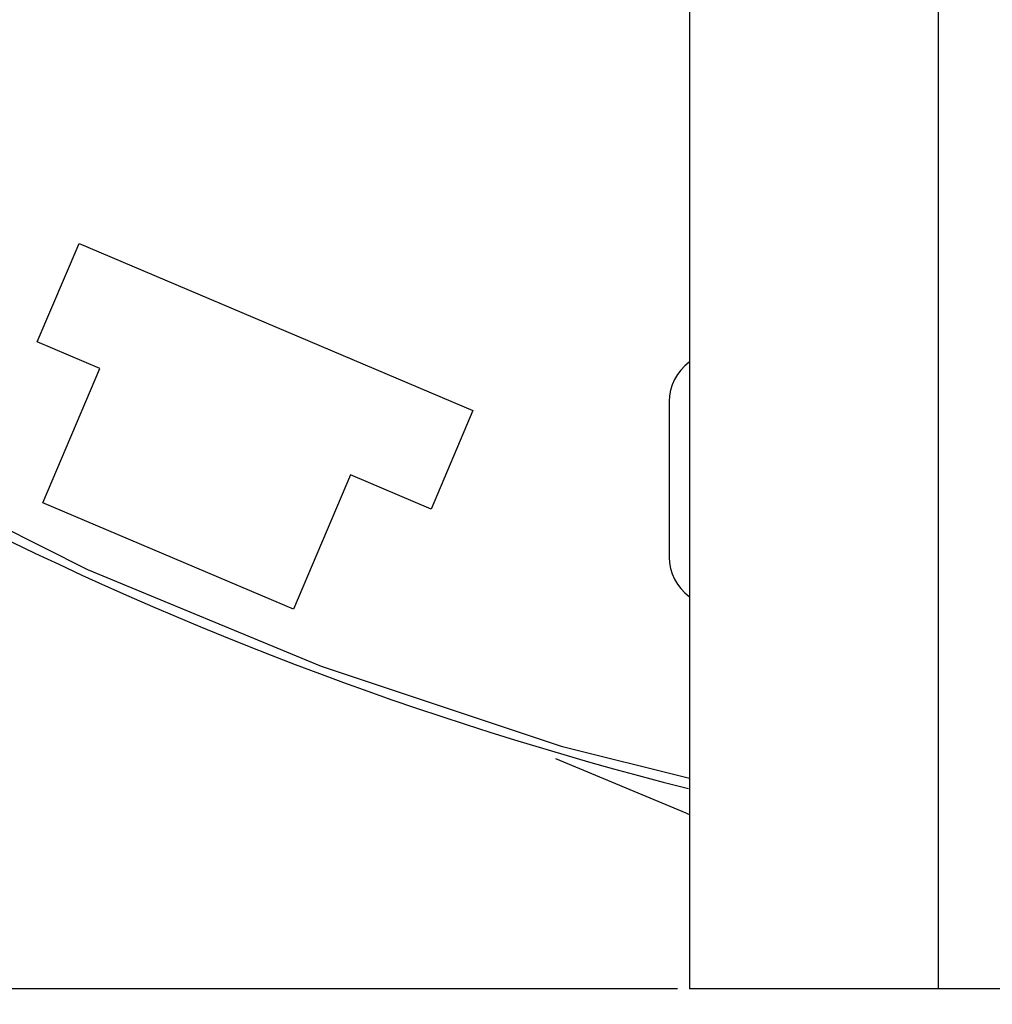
# Model space of a CAD drawing. Header units: inches. Extents: x 13 to 158, y -30 to 56.
# Tile 14 of 84: x 124.48 to 129.48, y -5.52 to -0.45. Entities that reach past the tile are written whole.
import ezdxf

# ---------------------------------------------------------------- set-up
doc = ezdxf.new("R2010")
doc.units = ezdxf.units.IN
doc.header["$LTSCALE"] = 1.21
doc.header["$MEASUREMENT"] = 0
doc.header["$PDMODE"] = 3
doc.header["$PDSIZE"] = 0.3125
doc.layers.get('0').update_dxf_attribs({"linetype": 'CONTINUOUS'})
doc.layers.get('Defpoints').update_dxf_attribs({"linetype": 'CONTINUOUS'})
doc.layers.add('DIM', color=3, linetype='CONTINUOUS')
doc.styles.get("Standard").update_dxf_attribs({"font": 'txt', "width": 0.8})
doc.dimstyles.get("Standard").update_dxf_attribs({"dimtxt": 0.15625, "dimasz": 0.1875, "dimexe": 0.125, "dimexo": 0.0625, "dimgap": 0.09, "dimtad": 0, "dimtih": 1, "dimtoh": 1, "dimzin": 4, "dimdsep": 46, "dimtxsty": 'Standard', "dimblk": '_FILLED', "dimblk1": '_FILLED', "dimblk2": '_FILLED', "dimcen": 0.09, "dimazin": 1, "dimtp": 0.01, "dimtm": 0.01, "dimtfac": 1, "dimtofl": 0, "dimtmove": 0, "dimatfit": 3, "dimldrblk": '_FILLED', "dimfxl": 1, "dimtolj": 1, "dimtzin": 4, "dimarcsym": 0})

# ---------------------------------------------------------------- blocks, each defined once
blk = doc.blocks.new('_FILLED')
at = {"color": 0, "linetype": 'ByBlock'}
blk.add_solid([(0, 0), (-1, 0.1667), (-1, -0.1667)], dxfattribs=at)
blk = doc.blocks.new('*D10')
at = {"layer": 'Defpoints', "color": 0}
for p in [(116.5261, 13.2868), (132.3995, -6.4981), (132.3995, -9.9284)]:
    blk.add_point(p, dxfattribs=at)
at = {"layer": 'DIM', "color": 0, "lineweight": -2}
for p, q in [((116.5261, 13.2243), (116.5261, -10.0534)), ((132.3995, -6.5606), (132.3995, -10.0534)), ((117.5261, -9.9284), (122.9061, -9.9284)), ((131.3995, -9.9284), (126.0195, -9.9284))]:
    blk.add_line(p, q, dxfattribs=at)
at = {"layer": 'DIM', "color": 0, "lineweight": -2, "rotation": 180}
blk.add_blockref('_FILLED', (116.5261, -9.9284), dxfattribs=at)
at = {"layer": 'DIM', "color": 0, "lineweight": -2}
blk.add_blockref('_FILLED', (132.3995, -9.9284), dxfattribs=at)
at = {"layer": 'DIM', "color": 0, "insert": (124.4628, -9.9284), "char_height": 1, "attachment_point": 5}
blk.add_mtext('\\A1;15.87', dxfattribs=at)
blk = doc.blocks.new('*D15')
at = {"layer": 'Defpoints', "color": 0}
for p in [(109.9306, 13.2855), (111.5494, 13.2855), (127.929, -5.4369)]:
    blk.add_point(p, dxfattribs=at)
at = {"layer": 'DIM', "color": 0, "lineweight": -2}
for p, q in [((111.4869, 13.2855), (109.8056, 13.2855)), ((109.9306, 12.2855), (109.9306, 5.4809)), ((109.9306, -4.4369), (109.9306, 2.3676)), ((127.8665, -5.4369), (109.8056, -5.4369))]:
    blk.add_line(p, q, dxfattribs=at)
for p, rotation in [((109.9306, 13.2855), 90), ((109.9306, -5.4369), 270)]:
    blk.add_blockref('_FILLED', p, dxfattribs=dict(at, rotation=rotation))
at = {"layer": 'DIM', "color": 0, "insert": (109.9306, 3.9243), "char_height": 1, "attachment_point": 5, "rotation": 90}
blk.add_mtext('\\A1;18.72', dxfattribs=at)
blk = doc.blocks.new('*D16')
at = {"layer": 'Defpoints', "color": 0}
for p in [(114.1495, 13.2855), (150.6495, 13.2855), (150.6495, -11.8704)]:
    blk.add_point(p, dxfattribs=at)
at = {"layer": 'DIM', "color": 0, "lineweight": -2}
for p, q in [((114.1495, 13.223), (114.1495, -11.9954)), ((150.6495, 13.223), (150.6495, -11.9954)), ((115.1495, -11.8704), (130.7762, -11.8704)), ((149.6495, -11.8704), (134.0229, -11.8704))]:
    blk.add_line(p, q, dxfattribs=at)
at = {"layer": 'DIM', "color": 0, "lineweight": -2, "rotation": 180}
blk.add_blockref('_FILLED', (114.1495, -11.8704), dxfattribs=at)
at = {"layer": 'DIM', "color": 0, "lineweight": -2}
blk.add_blockref('_FILLED', (150.6495, -11.8704), dxfattribs=at)
at = {"layer": 'DIM', "color": 0, "insert": (132.3995, -11.8704), "char_height": 1, "attachment_point": 5}
blk.add_mtext('\\A1;36.50', dxfattribs=at)

msp = doc.modelspace()

# ---------------------------------------------------------------- linework, layer by layer
at = {"color": 6, "linetype": 'Continuous'}
for p, q in [((129.209, -5.4369), (129.209, 1.7431)), ((127.929, 1.5931), (127.929, -5.4369)), ((124.575, -2.1105), (124.7899, -1.6042)), ((124.7899, -1.6042), (126.815, -2.4638)), ((124.8972, -2.2472), (124.575, -2.1105)), ((124.6041, -2.9376), (124.8972, -2.2472)), ((127.824, -2.4169), (127.824, -3.2169)), ((126.815, -2.4638), (126.6001, -2.9701)), ((126.1859, -2.7943), (125.8929, -3.4846)), ((126.6001, -2.9701), (126.1859, -2.7943)), ((125.8929, -3.4846), (124.6041, -2.9376)), ((136.869, -5.4369), (127.929, -5.4369))]:
    msp.add_line(p, q, dxfattribs=at)
at = {"color": 7, "linetype": 'Continuous'}
for p, q in [((123.6711, -2.6984), (124.8336, -3.2803)), ((124.8336, -3.2803), (126.0347, -3.7778)), ((126.0347, -3.7778), (127.2682, -4.1883)), ((127.2682, -4.1883), (127.929, -4.3539)), ((127.9118, -4.5336), (127.2407, -4.2544))]:
    msp.add_line(p, q, dxfattribs=at)
for centre, radius, start, end in [((132.3995, 13.2855), 18.25, 229.21791, 255.79901), ((129.4485, -0.8406), 4, 247.4082, 247.6697)]:
    msp.add_arc(centre, radius, start, end, dxfattribs=at)
at = {"color": 6, "linetype": 'Continuous'}
for centre, start, end in [((128.074, -2.4169), 126.184, 180), ((128.074, -3.2169), 180, 233.7987)]:
    msp.add_arc(centre, 0.25, start, end, dxfattribs=at)

# ---------------------------------------------------------------- dimensions: what is measured, and where the dimension line sits
at = {"layer": 'DIM'}
dim = msp.add_linear_dim(base=(109.9306, 13.2855), p1=(127.929, -5.4369), p2=(111.5494, 13.2855), angle=90, dimstyle='Standard', override={"dimtxt": 1, "dimasz": 1, "dimtih": 0, "dimtoh": 0, "dimzin": 0, "dimcen": 0.198, "dimadec": 0, "dimazin": 0, "dimtp": 0, "dimtm": 0, "dimtdec": 4, "dimtzin": 0}, dxfattribs=at)
dim.commit()
dim.dimension.update_dxf_attribs({"geometry": '*D15', "text_midpoint": (109.9306, 3.9243)})
for base, p1, p2, picture, middle in [((150.6495, -11.8704), (114.1495, 13.2855), (150.6495, 13.2855), '*D16', (132.3995, -11.8704)), ((132.3995, -9.9284), (116.5261, 13.2868), (132.3995, -6.4981), '*D10', (124.4628, -9.9284))]:
    dim = msp.add_linear_dim(base=base, p1=p1, p2=p2, dimstyle='Standard', override={"dimtxt": 1, "dimasz": 1, "dimtih": 0, "dimtoh": 0, "dimzin": 0, "dimcen": 0.198, "dimadec": 0, "dimazin": 0, "dimtp": 0, "dimtm": 0, "dimtdec": 4, "dimtzin": 0}, dxfattribs=at)
    dim.commit()
    dim.dimension.update_dxf_attribs({"geometry": picture, "text_midpoint": middle})

doc.saveas('drawing.dxf')
